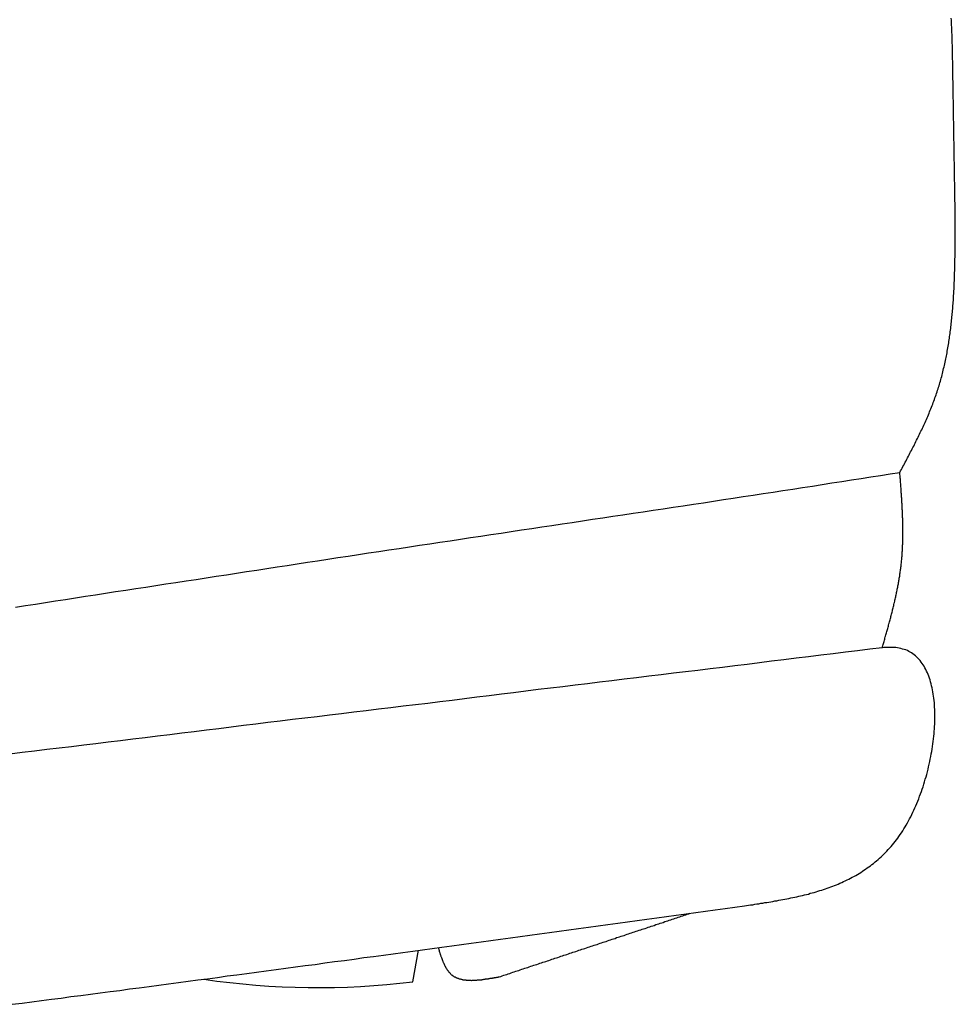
# Model space of a CAD drawing. Extents: x 562 to 7231, y 5667 to 12426.
# Tile 66 of 76: x 5567 to 5970, y 10432 to 10857. Entities that reach past the tile are written whole.
import ezdxf

# ---------------------------------------------------------------- set-up
doc = ezdxf.new("R2010")
doc.units = 0
doc.layers.add('CAR', color=10, linetype='CONTINUOUS')

msp = doc.modelspace()

# ---------------------------------------------------------------- linework, layer by layer
at = {"layer": 'CAR'}
msp.add_line((5736.412, 10442.173), (5738.812, 10455.751), dxfattribs=at)
for points in [[(5968.77, 10844.1, 0), (5968.75, 10844.8, 0), (5968.73, 10845.6, 0), (5968.7, 10846.4, 0), (5968.68, 10847.2, 0), (5968.65, 10847.9, 0), (5968.63, 10848.7, 0), (5968.6, 10849.5, 0), (5968.57, 10850.2, 0), (5968.54, 10851, 0), (5968.51, 10851.8, 0), (5968.48, 10852.5, 0), (5968.45, 10853.3, 0), (5968.41, 10854.1, 0), (5968.37, 10854.8, 0), (5968.33, 10855.6, 0), (5968.29, 10856.3, 0), (5968.25, 10857.1, 0)], [(5969.99, 10770.1, 0), (5969.98, 10770.7, 0), (5969.97, 10771.3, 0), (5969.96, 10771.9, 0), (5969.95, 10772.4, 0), (5969.94, 10773, 0), (5969.93, 10773.6, 0), (5969.92, 10774.2, 0), (5969.91, 10774.8, 0), (5969.9, 10775.4, 0), (5969.89, 10775.9, 0), (5969.88, 10776.5, 0), (5969.87, 10777.1, 0), (5969.86, 10777.7, 0), (5969.85, 10778.3, 0), (5969.85, 10778.8, 0), (5969.84, 10779.4, 0), (5969.83, 10780, 0), (5969.82, 10780.6, 0), (5969.81, 10781.2, 0), (5969.8, 10781.8, 0), (5969.79, 10782.3, 0), (5969.78, 10782.9, 0), (5969.77, 10783.5, 0), (5969.76, 10784.1, 0), (5969.75, 10784.7, 0), (5969.74, 10785.2, 0), (5969.73, 10785.8, 0), (5969.72, 10786.4, 0), (5969.71, 10787, 0), (5969.7, 10787.6, 0), (5969.69, 10788.2, 0), (5969.68, 10788.7, 0), (5969.67, 10789.3, 0), (5969.66, 10789.9, 0), (5969.65, 10790.5, 0), (5969.64, 10791.1, 0), (5969.63, 10791.7, 0), (5969.62, 10792.2, 0), (5969.62, 10792.8, 0), (5969.61, 10793.4, 0), (5969.6, 10794, 0), (5969.59, 10794.6, 0), (5969.58, 10795.1, 0), (5969.57, 10795.7, 0), (5969.56, 10796.3, 0), (5969.55, 10796.9, 0), (5969.54, 10797.5, 0), (5969.53, 10798.1, 0), (5969.52, 10798.6, 0), (5969.51, 10799.2, 0), (5969.5, 10799.8, 0), (5969.49, 10800.4, 0), (5969.48, 10801, 0), (5969.47, 10801.6, 0), (5969.46, 10802.1, 0), (5969.45, 10802.7, 0), (5969.44, 10803.3, 0), (5969.43, 10803.9, 0), (5969.42, 10804.5, 0), (5969.41, 10805, 0), (5969.4, 10805.6, 0), (5969.4, 10806.2, 0), (5969.39, 10806.8, 0), (5969.38, 10807.4, 0), (5969.37, 10808, 0), (5969.36, 10808.5, 0), (5969.35, 10809.1, 0), (5969.34, 10809.7, 0), (5969.33, 10810.3, 0), (5969.32, 10810.9, 0), (5969.31, 10811.5, 0), (5969.3, 10812, 0), (5969.29, 10812.6, 0), (5969.28, 10813.2, 0), (5969.27, 10813.8, 0), (5969.26, 10814.4, 0), (5969.25, 10814.9, 0), (5969.24, 10815.5, 0), (5969.23, 10816.1, 0), (5969.22, 10816.7, 0), (5969.21, 10817.3, 0), (5969.2, 10817.9, 0), (5969.19, 10818.4, 0), (5969.18, 10819, 0), (5969.17, 10819.6, 0), (5969.17, 10820.2, 0), (5969.16, 10820.8, 0), (5969.15, 10821.4, 0), (5969.14, 10821.9, 0), (5969.13, 10822.5, 0), (5969.12, 10823.1, 0), (5969.11, 10823.7, 0), (5969.1, 10824.3, 0), (5969.09, 10824.8, 0), (5969.08, 10825.4, 0), (5969.07, 10826, 0), (5969.06, 10826.6, 0), (5969.05, 10827.2, 0), (5969.04, 10827.8, 0), (5969.03, 10828.3, 0), (5969.02, 10828.9, 0), (5969.01, 10829.5, 0), (5969, 10830.1, 0), (5968.99, 10830.7, 0), (5968.98, 10831.3, 0), (5968.97, 10831.8, 0), (5968.96, 10832.4, 0), (5968.95, 10833, 0), (5968.94, 10833.6, 0), (5968.94, 10834.2, 0), (5968.93, 10834.7, 0), (5968.92, 10835.3, 0), (5968.91, 10835.9, 0), (5968.9, 10836.5, 0), (5968.89, 10837.1, 0), (5968.88, 10837.7, 0), (5968.87, 10838.2, 0), (5968.86, 10838.8, 0), (5968.85, 10839.4, 0), (5968.84, 10840, 0), (5968.83, 10840.6, 0), (5968.82, 10841.1, 0), (5968.81, 10841.7, 0), (5968.8, 10842.3, 0), (5968.79, 10842.9, 0), (5968.78, 10843.5, 0), (5968.77, 10844.1, 0)], [(5946.09, 10661.5, 0), (5946.43, 10662.2, 0), (5946.77, 10662.8, 0), (5947.1, 10663.4, 0), (5947.44, 10664.1, 0), (5947.77, 10664.7, 0), (5948.11, 10665.3, 0), (5948.44, 10666, 0), (5948.77, 10666.6, 0), (5949.11, 10667.2, 0), (5949.44, 10667.9, 0), (5949.77, 10668.5, 0), (5950.1, 10669.1, 0), (5950.43, 10669.8, 0), (5950.76, 10670.4, 0), (5951.09, 10671, 0), (5951.41, 10671.7, 0), (5951.74, 10672.3, 0), (5952.06, 10672.9, 0), (5952.38, 10673.6, 0), (5952.7, 10674.2, 0), (5953.02, 10674.8, 0), (5953.34, 10675.5, 0), (5953.65, 10676.1, 0), (5953.97, 10676.7, 0), (5954.28, 10677.4, 0), (5954.59, 10678, 0), (5954.9, 10678.7, 0), (5955.2, 10679.3, 0), (5955.51, 10679.9, 0), (5955.81, 10680.6, 0), (5956.11, 10681.2, 0), (5956.4, 10681.9, 0), (5956.69, 10682.5, 0), (5956.99, 10683.1, 0), (5957.27, 10683.8, 0), (5957.56, 10684.4, 0), (5957.84, 10685.1, 0), (5958.12, 10685.7, 0), (5958.4, 10686.4, 0), (5958.67, 10687, 0), (5958.94, 10687.7, 0), (5959.21, 10688.3, 0), (5959.47, 10689, 0), (5959.73, 10689.6, 0), (5959.99, 10690.3, 0), (5960.24, 10690.9, 0), (5960.49, 10691.6, 0), (5960.74, 10692.2, 0), (5960.98, 10692.9, 0), (5961.22, 10693.6, 0), (5961.45, 10694.2, 0), (5961.68, 10694.9, 0), (5961.9, 10695.5, 0), (5962.13, 10696.2, 0), (5962.34, 10696.9, 0), (5962.56, 10697.5, 0), (5962.77, 10698.2, 0), (5962.97, 10698.9, 0), (5963.17, 10699.5, 0), (5963.37, 10700.2, 0), (5963.56, 10700.9, 0), (5963.75, 10701.5, 0), (5963.94, 10702.2, 0), (5964.12, 10702.9, 0), (5964.3, 10703.6, 0), (5964.47, 10704.2, 0), (5964.64, 10704.9, 0), (5964.81, 10705.6, 0), (5964.97, 10706.3, 0), (5965.13, 10707, 0), (5965.29, 10707.6, 0), (5965.44, 10708.3, 0), (5965.59, 10709, 0), (5965.74, 10709.7, 0), (5965.88, 10710.4, 0), (5966.02, 10711.1, 0), (5966.16, 10711.7, 0), (5966.29, 10712.4, 0), (5966.42, 10713.1, 0), (5966.55, 10713.8, 0), (5966.67, 10714.5, 0), (5966.79, 10715.2, 0), (5966.91, 10715.9, 0), (5967.03, 10716.6, 0), (5967.14, 10717.3, 0), (5967.25, 10718, 0), (5967.35, 10718.7, 0), (5967.46, 10719.4, 0), (5967.56, 10720.1, 0), (5967.65, 10720.7, 0), (5967.75, 10721.4, 0), (5967.84, 10722.1, 0), (5967.93, 10722.8, 0), (5968.02, 10723.5, 0), (5968.1, 10724.2, 0), (5968.18, 10724.9, 0), (5968.26, 10725.7, 0), (5968.34, 10726.4, 0), (5968.41, 10727.1, 0), (5968.49, 10727.8, 0), (5968.56, 10728.5, 0), (5968.62, 10729.2, 0), (5968.69, 10729.9, 0), (5968.75, 10730.6, 0), (5968.81, 10731.3, 0), (5968.87, 10732, 0), (5968.93, 10732.7, 0), (5968.98, 10733.4, 0), (5969.04, 10734.1, 0), (5969.09, 10734.8, 0), (5969.14, 10735.6, 0), (5969.18, 10736.3, 0), (5969.23, 10737, 0), (5969.27, 10737.7, 0), (5969.31, 10738.4, 0), (5969.35, 10739.1, 0), (5969.39, 10739.8, 0), (5969.43, 10740.5, 0), (5969.46, 10741.3, 0), (5969.5, 10742, 0), (5969.53, 10742.7, 0), (5969.56, 10743.4, 0), (5969.59, 10744.1, 0), (5969.61, 10744.8, 0), (5969.64, 10745.6, 0), (5969.67, 10746.3, 0), (5969.69, 10747, 0), (5969.71, 10747.7, 0), (5969.73, 10748.4, 0), (5969.75, 10749.2, 0), (5969.77, 10749.9, 0), (5969.79, 10750.6, 0), (5969.8, 10751.3, 0), (5969.82, 10752, 0), (5969.83, 10752.8, 0), (5969.85, 10753.5, 0), (5969.86, 10754.2, 0), (5969.87, 10754.9, 0), (5969.88, 10755.6, 0), (5969.89, 10756.4, 0), (5969.9, 10757.1, 0), (5969.91, 10757.8, 0), (5969.92, 10758.5, 0), (5969.93, 10759.3, 0), (5969.93, 10760, 0), (5969.94, 10760.7, 0), (5969.95, 10761.4, 0), (5969.95, 10762.1, 0), (5969.96, 10762.9, 0), (5969.96, 10763.6, 0), (5969.96, 10764.3, 0), (5969.97, 10765, 0), (5969.97, 10765.8, 0), (5969.97, 10766.5, 0), (5969.98, 10767.2, 0), (5969.98, 10767.9, 0), (5969.98, 10768.7, 0), (5969.99, 10769.4, 0), (5969.99, 10770.1, 0)], [(5565.26, 10603.5, 0), (5569.57, 10604.2, 0), (5573.88, 10604.8, 0), (5578.19, 10605.5, 0), (5582.49, 10606.2, 0), (5586.81, 10606.8, 0), (5591.12, 10607.5, 0), (5595.43, 10608.2, 0), (5599.75, 10608.9, 0), (5604.07, 10609.5, 0), (5608.39, 10610.2, 0), (5612.71, 10610.9, 0), (5617.03, 10611.5, 0), (5621.36, 10612.2, 0), (5625.69, 10612.9, 0), (5630.02, 10613.5, 0), (5634.36, 10614.2, 0), (5638.7, 10614.9, 0), (5643.04, 10615.5, 0), (5647.38, 10616.2, 0), (5651.73, 10616.9, 0), (5656.08, 10617.5, 0), (5660.43, 10618.2, 0), (5664.79, 10618.9, 0), (5669.15, 10619.5, 0), (5673.51, 10620.2, 0), (5677.88, 10620.9, 0), (5682.25, 10621.5, 0), (5686.62, 10622.2, 0), (5691, 10622.9, 0), (5695.38, 10623.5, 0), (5699.76, 10624.2, 0), (5704.14, 10624.9, 0), (5708.53, 10625.5, 0), (5712.92, 10626.2, 0), (5717.31, 10626.9, 0), (5721.7, 10627.5, 0), (5726.09, 10628.2, 0), (5730.48, 10628.8, 0), (5734.87, 10629.5, 0), (5739.26, 10630.2, 0), (5743.66, 10630.8, 0), (5748.05, 10631.5, 0), (5752.44, 10632.1, 0), (5756.84, 10632.8, 0), (5761.23, 10633.5, 0), (5765.62, 10634.1, 0), (5770.01, 10634.8, 0), (5774.39, 10635.4, 0), (5778.78, 10636.1, 0), (5783.16, 10636.8, 0), (5787.55, 10637.4, 0), (5791.92, 10638.1, 0), (5796.3, 10638.7, 0), (5800.68, 10639.4, 0), (5805.05, 10640, 0), (5809.41, 10640.7, 0), (5813.78, 10641.4, 0), (5818.14, 10642, 0), (5822.5, 10642.7, 0), (5826.85, 10643.3, 0), (5831.2, 10644, 0), (5835.54, 10644.6, 0), (5839.88, 10645.3, 0), (5844.21, 10645.9, 0), (5848.54, 10646.6, 0), (5852.86, 10647.2, 0), (5857.18, 10647.9, 0), (5861.49, 10648.5, 0), (5865.79, 10649.2, 0), (5870.09, 10649.9, 0), (5874.38, 10650.5, 0), (5878.67, 10651.2, 0), (5882.94, 10651.8, 0), (5887.21, 10652.5, 0), (5891.48, 10653.1, 0), (5895.73, 10653.8, 0), (5899.98, 10654.4, 0), (5904.22, 10655.1, 0), (5908.45, 10655.7, 0), (5912.67, 10656.4, 0), (5916.88, 10657, 0), (5921.08, 10657.7, 0), (5925.28, 10658.3, 0), (5929.46, 10659, 0), (5933.63, 10659.6, 0), (5937.8, 10660.2, 0), (5941.95, 10660.9, 0), (5946.09, 10661.5, 0)], [(5938.5, 10586, 0), (5938.64, 10586.5, 0), (5938.77, 10586.9, 0), (5938.91, 10587.4, 0), (5939.04, 10587.9, 0), (5939.17, 10588.3, 0), (5939.31, 10588.8, 0), (5939.44, 10589.3, 0), (5939.57, 10589.7, 0), (5939.71, 10590.2, 0), (5939.84, 10590.7, 0), (5939.97, 10591.1, 0), (5940.11, 10591.6, 0), (5940.24, 10592.1, 0), (5940.37, 10592.5, 0), (5940.5, 10593, 0), (5940.63, 10593.5, 0), (5940.76, 10593.9, 0), (5940.89, 10594.4, 0), (5941.02, 10594.9, 0), (5941.15, 10595.3, 0), (5941.28, 10595.8, 0), (5941.41, 10596.3, 0), (5941.53, 10596.7, 0), (5941.66, 10597.2, 0), (5941.79, 10597.7, 0), (5941.91, 10598.1, 0), (5942.04, 10598.6, 0), (5942.16, 10599.1, 0), (5942.28, 10599.5, 0), (5942.4, 10600, 0), (5942.53, 10600.5, 0), (5942.65, 10600.9, 0), (5942.77, 10601.4, 0), (5942.88, 10601.9, 0), (5943, 10602.4, 0), (5943.12, 10602.8, 0), (5943.23, 10603.3, 0), (5943.35, 10603.8, 0), (5943.46, 10604.2, 0), (5943.58, 10604.7, 0), (5943.69, 10605.2, 0), (5943.8, 10605.6, 0), (5943.91, 10606.1, 0), (5944.01, 10606.6, 0), (5944.12, 10607, 0), (5944.23, 10607.5, 0), (5944.33, 10608, 0), (5944.43, 10608.4, 0), (5944.53, 10608.9, 0), (5944.63, 10609.4, 0), (5944.73, 10609.9, 0), (5944.83, 10610.3, 0), (5944.93, 10610.8, 0), (5945.02, 10611.3, 0), (5945.11, 10611.7, 0), (5945.21, 10612.2, 0), (5945.3, 10612.7, 0), (5945.38, 10613.1, 0), (5945.47, 10613.6, 0), (5945.56, 10614.1, 0), (5945.64, 10614.6, 0), (5945.72, 10615, 0), (5945.8, 10615.5, 0), (5945.88, 10616, 0), (5945.96, 10616.4, 0), (5946.03, 10616.9, 0), (5946.1, 10617.4, 0), (5946.17, 10617.9, 0), (5946.24, 10618.3, 0), (5946.31, 10618.8, 0), (5946.38, 10619.3, 0), (5946.44, 10619.8, 0), (5946.5, 10620.2, 0), (5946.56, 10620.7, 0), (5946.62, 10621.2, 0), (5946.67, 10621.7, 0), (5946.72, 10622.1, 0), (5946.78, 10622.6, 0), (5946.82, 10623.1, 0), (5946.87, 10623.5, 0), (5946.91, 10624, 0), (5946.96, 10624.5, 0), (5947, 10625, 0), (5947.04, 10625.5, 0), (5947.07, 10625.9, 0), (5947.11, 10626.4, 0), (5947.14, 10626.9, 0), (5947.17, 10627.4, 0), (5947.2, 10627.8, 0), (5947.22, 10628.3, 0), (5947.25, 10628.8, 0), (5947.27, 10629.3, 0), (5947.29, 10629.7, 0), (5947.31, 10630.2, 0), (5947.33, 10630.7, 0), (5947.35, 10631.2, 0), (5947.36, 10631.7, 0), (5947.37, 10632.1, 0), (5947.39, 10632.6, 0), (5947.4, 10633.1, 0), (5947.4, 10633.6, 0), (5947.41, 10634.1, 0), (5947.42, 10634.5, 0), (5947.42, 10635, 0), (5947.42, 10635.5, 0), (5947.42, 10636, 0), (5947.42, 10636.5, 0), (5947.42, 10636.9, 0), (5947.41, 10637.4, 0), (5947.41, 10637.9, 0), (5947.4, 10638.4, 0), (5947.4, 10638.9, 0), (5947.39, 10639.3, 0), (5947.38, 10639.8, 0), (5947.37, 10640.3, 0), (5947.35, 10640.8, 0), (5947.34, 10641.3, 0), (5947.33, 10641.7, 0), (5947.31, 10642.2, 0), (5947.29, 10642.7, 0), (5947.28, 10643.2, 0), (5947.26, 10643.7, 0), (5947.24, 10644.1, 0), (5947.22, 10644.6, 0), (5947.19, 10645.1, 0), (5947.17, 10645.6, 0), (5947.15, 10646.1, 0), (5947.12, 10646.6, 0), (5947.1, 10647, 0), (5947.07, 10647.5, 0), (5947.05, 10648, 0), (5947.02, 10648.5, 0), (5946.99, 10649, 0), (5946.96, 10649.5, 0), (5946.93, 10649.9, 0), (5946.9, 10650.4, 0), (5946.87, 10650.9, 0), (5946.84, 10651.4, 0), (5946.81, 10651.9, 0), (5946.78, 10652.4, 0), (5946.74, 10652.8, 0), (5946.71, 10653.3, 0), (5946.68, 10653.8, 0), (5946.64, 10654.3, 0), (5946.61, 10654.8, 0), (5946.57, 10655.3, 0), (5946.54, 10655.7, 0), (5946.5, 10656.2, 0), (5946.46, 10656.7, 0), (5946.43, 10657.2, 0), (5946.39, 10657.7, 0), (5946.36, 10658.2, 0), (5946.32, 10658.6, 0), (5946.28, 10659.1, 0), (5946.24, 10659.6, 0), (5946.21, 10660.1, 0), (5946.17, 10660.6, 0), (5946.13, 10661.1, 0), (5946.09, 10661.5, 0)], [(5938.5, 10586, 0), (5933.21, 10585.4, 0), (5927.92, 10584.7, 0), (5922.63, 10584.1, 0), (5917.34, 10583.4, 0), (5912.05, 10582.8, 0), (5906.76, 10582.1, 0), (5901.47, 10581.5, 0), (5896.18, 10580.9, 0), (5890.89, 10580.2, 0), (5885.6, 10579.6, 0), (5880.31, 10578.9, 0), (5875.02, 10578.3, 0), (5869.73, 10577.6, 0), (5864.44, 10577, 0), (5859.15, 10576.3, 0), (5853.86, 10575.7, 0), (5848.57, 10575.1, 0), (5843.28, 10574.4, 0), (5837.98, 10573.8, 0), (5832.69, 10573.1, 0), (5827.4, 10572.5, 0), (5822.11, 10571.8, 0), (5816.82, 10571.2, 0), (5811.53, 10570.5, 0), (5806.24, 10569.9, 0), (5800.95, 10569.2, 0), (5795.66, 10568.6, 0), (5790.37, 10568, 0), (5785.08, 10567.3, 0), (5779.79, 10566.7, 0), (5774.5, 10566, 0), (5769.21, 10565.4, 0), (5763.92, 10564.7, 0), (5758.63, 10564.1, 0), (5753.34, 10563.4, 0), (5748.05, 10562.8, 0), (5742.76, 10562.1, 0), (5737.47, 10561.5, 0), (5732.18, 10560.9, 0), (5726.89, 10560.2, 0), (5721.59, 10559.6, 0), (5716.3, 10558.9, 0), (5711.01, 10558.3, 0), (5705.72, 10557.6, 0), (5700.43, 10557, 0), (5695.14, 10556.3, 0), (5689.85, 10555.7, 0), (5684.56, 10555.1, 0), (5679.27, 10554.4, 0), (5673.98, 10553.8, 0), (5668.69, 10553.1, 0), (5663.4, 10552.5, 0), (5658.11, 10551.8, 0), (5652.82, 10551.2, 0), (5647.53, 10550.5, 0), (5642.24, 10549.9, 0), (5636.95, 10549.2, 0), (5631.66, 10548.6, 0), (5626.37, 10548, 0), (5621.08, 10547.3, 0), (5615.79, 10546.7, 0), (5610.5, 10546, 0), (5605.21, 10545.4, 0), (5599.91, 10544.7, 0), (5594.62, 10544.1, 0), (5589.33, 10543.4, 0), (5584.04, 10542.8, 0), (5578.75, 10542.2, 0), (5573.46, 10541.5, 0), (5568.17, 10540.9, 0), (5562.88, 10540.2, 0)], [(5879.25, 10474.9, 0), (5880.12, 10475, 0), (5880.99, 10475.2, 0), (5881.86, 10475.3, 0), (5882.74, 10475.4, 0), (5883.61, 10475.6, 0), (5884.48, 10475.7, 0), (5885.35, 10475.8, 0), (5886.22, 10476, 0), (5887.09, 10476.1, 0), (5887.96, 10476.3, 0), (5888.83, 10476.4, 0), (5889.7, 10476.5, 0), (5890.56, 10476.7, 0), (5891.43, 10476.8, 0), (5892.29, 10477, 0), (5893.16, 10477.1, 0), (5894.02, 10477.3, 0), (5894.88, 10477.5, 0), (5895.74, 10477.6, 0), (5896.59, 10477.8, 0), (5897.45, 10477.9, 0), (5898.3, 10478.1, 0), (5899.15, 10478.3, 0), (5900, 10478.5, 0), (5900.85, 10478.6, 0), (5901.69, 10478.8, 0), (5902.54, 10479, 0), (5903.38, 10479.2, 0), (5904.21, 10479.4, 0), (5905.05, 10479.6, 0), (5905.88, 10479.8, 0), (5906.71, 10480, 0), (5907.54, 10480.3, 0), (5908.36, 10480.5, 0), (5909.19, 10480.7, 0), (5910.01, 10481, 0), (5910.82, 10481.2, 0), (5911.63, 10481.5, 0), (5912.44, 10481.7, 0), (5913.25, 10482, 0), (5914.05, 10482.2, 0), (5914.85, 10482.5, 0), (5915.64, 10482.8, 0), (5916.43, 10483.1, 0), (5917.22, 10483.4, 0), (5918.01, 10483.7, 0), (5918.79, 10484, 0), (5919.56, 10484.3, 0), (5920.33, 10484.7, 0), (5921.1, 10485, 0), (5921.86, 10485.4, 0), (5922.62, 10485.7, 0), (5923.38, 10486.1, 0), (5924.13, 10486.4, 0), (5924.87, 10486.8, 0), (5925.61, 10487.2, 0), (5926.35, 10487.6, 0), (5927.08, 10488, 0), (5927.8, 10488.4, 0), (5928.52, 10488.9, 0), (5929.24, 10489.3, 0), (5929.95, 10489.8, 0), (5930.65, 10490.2, 0), (5931.35, 10490.7, 0), (5932.04, 10491.2, 0), (5932.73, 10491.7, 0), (5933.41, 10492.2, 0), (5934.09, 10492.7, 0), (5934.76, 10493.2, 0), (5935.42, 10493.8, 0), (5936.08, 10494.3, 0), (5936.73, 10494.9, 0), (5937.38, 10495.4, 0), (5938.02, 10496, 0), (5938.65, 10496.6, 0), (5939.28, 10497.2, 0), (5939.9, 10497.9, 0), (5940.51, 10498.5, 0), (5941.12, 10499.2, 0), (5941.72, 10499.8, 0), (5942.31, 10500.5, 0), (5942.9, 10501.2, 0), (5943.48, 10501.9, 0), (5944.05, 10502.6, 0), (5944.62, 10503.3, 0), (5945.17, 10504.1, 0), (5945.72, 10504.8, 0), (5946.27, 10505.6, 0), (5946.8, 10506.4, 0), (5947.33, 10507.2, 0), (5947.85, 10508, 0), (5948.36, 10508.9, 0), (5948.86, 10509.7, 0), (5949.36, 10510.6, 0), (5949.84, 10511.5, 0), (5950.32, 10512.4, 0), (5950.79, 10513.3, 0), (5951.26, 10514.2, 0), (5951.71, 10515.2, 0), (5952.15, 10516.1, 0), (5952.59, 10517.1, 0), (5953.02, 10518, 0), (5953.43, 10519, 0), (5953.84, 10520, 0), (5954.24, 10521, 0), (5954.63, 10522.1, 0), (5955.01, 10523.1, 0), (5955.38, 10524.1, 0), (5955.74, 10525.2, 0), (5956.09, 10526.2, 0), (5956.42, 10527.3, 0), (5956.75, 10528.3, 0), (5957.07, 10529.4, 0), (5957.38, 10530.5, 0), (5957.67, 10531.5, 0), (5957.96, 10532.6, 0), (5958.23, 10533.7, 0), (5958.5, 10534.8, 0), (5958.75, 10535.9, 0), (5958.99, 10537, 0), (5959.22, 10538.1, 0), (5959.43, 10539.2, 0), (5959.64, 10540.3, 0), (5959.83, 10541.3, 0), (5960.01, 10542.4, 0), (5960.18, 10543.5, 0), (5960.34, 10544.6, 0), (5960.48, 10545.7, 0), (5960.61, 10546.8, 0), (5960.73, 10547.9, 0), (5960.83, 10549, 0), (5960.92, 10550, 0), (5961, 10551.1, 0), (5961.07, 10552.2, 0), (5961.12, 10553.2, 0), (5961.16, 10554.3, 0), (5961.18, 10555.3, 0), (5961.19, 10556.3, 0), (5961.19, 10557.4, 0), (5961.17, 10558.4, 0), (5961.14, 10559.4, 0), (5961.09, 10560.4, 0), (5961.03, 10561.4, 0), (5960.96, 10562.3, 0), (5960.87, 10563.3, 0), (5960.76, 10564.3, 0), (5960.64, 10565.2, 0), (5960.5, 10566.1, 0), (5960.35, 10567, 0), (5960.18, 10567.9, 0), (5960, 10568.8, 0), (5959.8, 10569.7, 0), (5959.59, 10570.5, 0), (5959.36, 10571.4, 0), (5959.11, 10572.2, 0), (5958.85, 10573, 0), (5958.57, 10573.8, 0), (5958.28, 10574.5, 0), (5957.96, 10575.3, 0), (5957.64, 10576, 0), (5957.29, 10576.7, 0), (5956.93, 10577.4, 0), (5956.55, 10578.1, 0), (5956.15, 10578.7, 0), (5955.73, 10579.3, 0), (5955.3, 10579.9, 0), (5954.85, 10580.5, 0), (5954.38, 10581, 0), (5953.89, 10581.5, 0), (5953.39, 10582, 0), (5952.87, 10582.5, 0), (5952.32, 10583, 0), (5951.76, 10583.4, 0), (5951.19, 10583.8, 0), (5950.59, 10584.1, 0), (5949.97, 10584.5, 0), (5949.33, 10584.8, 0), (5948.68, 10585.1, 0), (5948.01, 10585.3, 0), (5947.31, 10585.5, 0), (5946.6, 10585.7, 0), (5945.86, 10585.9, 0), (5945.11, 10586, 0), (5944.34, 10586.1, 0), (5943.54, 10586.1, 0), (5942.73, 10586.2, 0), (5941.91, 10586.2, 0), (5941.07, 10586.1, 0), (5940.22, 10586.1, 0), (5939.36, 10586.1, 0), (5938.5, 10586, 0)], [(5563.89, 10432.5, 0), (5568.09, 10433, 0), (5572.3, 10433.6, 0), (5576.51, 10434.1, 0), (5580.72, 10434.7, 0), (5584.92, 10435.2, 0), (5589.13, 10435.8, 0), (5593.34, 10436.3, 0), (5597.54, 10436.9, 0), (5601.75, 10437.4, 0), (5605.96, 10438, 0), (5610.16, 10438.5, 0), (5614.37, 10439.1, 0), (5618.57, 10439.6, 0), (5622.78, 10440.2, 0), (5626.99, 10440.7, 0), (5631.19, 10441.3, 0), (5635.4, 10441.9, 0), (5639.6, 10442.4, 0), (5643.81, 10443, 0), (5648.01, 10443.5, 0), (5652.22, 10444.1, 0), (5656.43, 10444.7, 0), (5660.63, 10445.2, 0), (5664.84, 10445.8, 0), (5669.04, 10446.3, 0), (5673.25, 10446.9, 0), (5677.45, 10447.5, 0), (5681.66, 10448, 0), (5685.86, 10448.6, 0), (5690.07, 10449.2, 0), (5694.27, 10449.7, 0), (5698.48, 10450.3, 0), (5702.68, 10450.9, 0), (5706.89, 10451.4, 0), (5711.09, 10452, 0), (5715.3, 10452.6, 0), (5719.5, 10453.1, 0), (5723.7, 10453.7, 0), (5727.91, 10454.3, 0), (5732.11, 10454.8, 0), (5736.32, 10455.4, 0), (5740.52, 10456, 0), (5744.73, 10456.6, 0), (5748.93, 10457.1, 0), (5753.13, 10457.7, 0), (5757.34, 10458.3, 0), (5761.54, 10458.8, 0), (5765.75, 10459.4, 0), (5769.95, 10460, 0), (5774.15, 10460.6, 0), (5778.36, 10461.1, 0), (5782.56, 10461.7, 0), (5786.77, 10462.3, 0), (5790.97, 10462.8, 0), (5795.17, 10463.4, 0), (5799.38, 10464, 0), (5803.58, 10464.6, 0), (5807.78, 10465.1, 0), (5811.99, 10465.7, 0), (5816.19, 10466.3, 0), (5820.4, 10466.9, 0), (5824.6, 10467.4, 0), (5828.8, 10468, 0), (5833.01, 10468.6, 0), (5837.21, 10469.2, 0), (5841.41, 10469.7, 0), (5845.62, 10470.3, 0), (5849.82, 10470.9, 0), (5854.02, 10471.5, 0), (5858.23, 10472, 0), (5862.43, 10472.6, 0), (5866.64, 10473.2, 0), (5870.84, 10473.8, 0), (5875.04, 10474.3, 0), (5879.25, 10474.9, 0)], [(5773.57, 10444.3, 0), (5774.22, 10444.5, 0), (5774.87, 10444.8, 0), (5775.51, 10445, 0), (5776.16, 10445.2, 0), (5776.81, 10445.4, 0), (5777.46, 10445.6, 0), (5778.11, 10445.8, 0), (5778.75, 10446.1, 0), (5779.4, 10446.3, 0), (5780.05, 10446.5, 0), (5780.7, 10446.7, 0), (5781.35, 10446.9, 0), (5781.99, 10447.1, 0), (5782.64, 10447.4, 0), (5783.29, 10447.6, 0), (5783.94, 10447.8, 0), (5784.59, 10448, 0), (5785.24, 10448.2, 0), (5785.88, 10448.4, 0), (5786.53, 10448.6, 0), (5787.18, 10448.9, 0), (5787.83, 10449.1, 0), (5788.48, 10449.3, 0), (5789.12, 10449.5, 0), (5789.77, 10449.7, 0), (5790.42, 10449.9, 0), (5791.07, 10450.2, 0), (5791.72, 10450.4, 0), (5792.36, 10450.6, 0), (5793.01, 10450.8, 0), (5793.66, 10451, 0), (5794.31, 10451.2, 0), (5794.96, 10451.4, 0), (5795.6, 10451.7, 0), (5796.25, 10451.9, 0), (5796.9, 10452.1, 0), (5797.55, 10452.3, 0), (5798.2, 10452.5, 0), (5798.84, 10452.7, 0), (5799.49, 10453, 0), (5800.14, 10453.2, 0), (5800.79, 10453.4, 0), (5801.44, 10453.6, 0), (5802.08, 10453.8, 0), (5802.73, 10454, 0), (5803.38, 10454.3, 0), (5804.03, 10454.5, 0), (5804.68, 10454.7, 0), (5805.32, 10454.9, 0), (5805.97, 10455.1, 0), (5806.62, 10455.3, 0), (5807.27, 10455.5, 0), (5807.92, 10455.8, 0), (5808.57, 10456, 0), (5809.21, 10456.2, 0), (5809.86, 10456.4, 0), (5810.51, 10456.6, 0), (5811.16, 10456.8, 0), (5811.81, 10457.1, 0), (5812.45, 10457.3, 0), (5813.1, 10457.5, 0), (5813.75, 10457.7, 0), (5814.4, 10457.9, 0), (5815.05, 10458.1, 0), (5815.69, 10458.3, 0), (5816.34, 10458.6, 0), (5816.99, 10458.8, 0), (5817.64, 10459, 0), (5818.29, 10459.2, 0), (5818.93, 10459.4, 0), (5819.58, 10459.6, 0), (5820.23, 10459.9, 0), (5820.88, 10460.1, 0), (5821.53, 10460.3, 0), (5822.17, 10460.5, 0), (5822.82, 10460.7, 0), (5823.47, 10460.9, 0), (5824.12, 10461.2, 0), (5824.77, 10461.4, 0), (5825.41, 10461.6, 0), (5826.06, 10461.8, 0), (5826.71, 10462, 0), (5827.36, 10462.2, 0), (5828.01, 10462.4, 0), (5828.66, 10462.7, 0), (5829.3, 10462.9, 0), (5829.95, 10463.1, 0), (5830.6, 10463.3, 0), (5831.25, 10463.5, 0), (5831.9, 10463.7, 0), (5832.54, 10464, 0), (5833.19, 10464.2, 0), (5833.84, 10464.4, 0), (5834.49, 10464.6, 0), (5835.14, 10464.8, 0), (5835.78, 10465, 0), (5836.43, 10465.2, 0), (5837.08, 10465.5, 0), (5837.73, 10465.7, 0), (5838.38, 10465.9, 0), (5839.02, 10466.1, 0), (5839.67, 10466.3, 0), (5840.32, 10466.5, 0), (5840.97, 10466.8, 0), (5841.62, 10467, 0), (5842.26, 10467.2, 0), (5842.91, 10467.4, 0), (5843.56, 10467.6, 0), (5844.21, 10467.8, 0), (5844.86, 10468.1, 0), (5845.5, 10468.3, 0), (5846.15, 10468.5, 0), (5846.8, 10468.7, 0), (5847.45, 10468.9, 0), (5848.1, 10469.1, 0), (5848.74, 10469.3, 0), (5849.39, 10469.6, 0), (5850.04, 10469.8, 0), (5850.69, 10470, 0), (5851.34, 10470.2, 0), (5851.99, 10470.4, 0), (5852.63, 10470.6, 0), (5853.28, 10470.9, 0), (5853.93, 10471.1, 0), (5854.58, 10471.3, 0), (5855.23, 10471.5, 0), (5855.87, 10471.7, 0)], [(5747.3, 10456.9, 0), (5747.36, 10456.7, 0), (5747.43, 10456.5, 0), (5747.5, 10456.2, 0), (5747.57, 10456, 0), (5747.64, 10455.8, 0), (5747.71, 10455.6, 0), (5747.78, 10455.3, 0), (5747.85, 10455.1, 0), (5747.92, 10454.9, 0), (5747.99, 10454.7, 0), (5748.06, 10454.5, 0), (5748.13, 10454.2, 0), (5748.21, 10454, 0), (5748.28, 10453.8, 0), (5748.35, 10453.6, 0), (5748.42, 10453.4, 0), (5748.5, 10453.1, 0), (5748.57, 10452.9, 0), (5748.65, 10452.7, 0), (5748.73, 10452.5, 0), (5748.8, 10452.3, 0), (5748.88, 10452.1, 0), (5748.96, 10451.9, 0), (5749.04, 10451.7, 0), (5749.12, 10451.5, 0), (5749.2, 10451.3, 0), (5749.28, 10451.1, 0), (5749.36, 10450.8, 0), (5749.45, 10450.6, 0), (5749.53, 10450.4, 0), (5749.62, 10450.3, 0), (5749.71, 10450.1, 0), (5749.8, 10449.9, 0), (5749.89, 10449.7, 0), (5749.98, 10449.5, 0), (5750.07, 10449.3, 0), (5750.16, 10449.1, 0), (5750.26, 10448.9, 0), (5750.35, 10448.7, 0), (5750.45, 10448.6, 0), (5750.55, 10448.4, 0), (5750.65, 10448.2, 0), (5750.76, 10448, 0), (5750.86, 10447.9, 0), (5750.97, 10447.7, 0), (5751.07, 10447.5, 0), (5751.18, 10447.4, 0), (5751.29, 10447.2, 0), (5751.41, 10447, 0), (5751.52, 10446.9, 0), (5751.64, 10446.7, 0), (5751.75, 10446.6, 0), (5751.87, 10446.4, 0), (5752, 10446.3, 0), (5752.12, 10446.2, 0), (5752.25, 10446, 0), (5752.38, 10445.9, 0), (5752.51, 10445.8, 0), (5752.64, 10445.6, 0), (5752.77, 10445.5, 0), (5752.91, 10445.4, 0), (5753.05, 10445.3, 0), (5753.19, 10445.1, 0), (5753.33, 10445, 0), (5753.48, 10444.9, 0), (5753.63, 10444.8, 0), (5753.78, 10444.7, 0), (5753.93, 10444.6, 0), (5754.08, 10444.5, 0), (5754.24, 10444.4, 0), (5754.4, 10444.3, 0), (5754.56, 10444.3, 0), (5754.72, 10444.2, 0), (5754.89, 10444.1, 0), (5755.05, 10444, 0), (5755.22, 10443.9, 0), (5755.39, 10443.9, 0), (5755.56, 10443.8, 0), (5755.74, 10443.7, 0), (5755.91, 10443.7, 0), (5756.09, 10443.6, 0), (5756.27, 10443.5, 0), (5756.45, 10443.5, 0), (5756.63, 10443.4, 0), (5756.81, 10443.4, 0), (5757, 10443.3, 0), (5757.19, 10443.3, 0), (5757.38, 10443.3, 0), (5757.57, 10443.2, 0), (5757.76, 10443.2, 0), (5757.95, 10443.1, 0), (5758.15, 10443.1, 0), (5758.35, 10443.1, 0), (5758.54, 10443, 0), (5758.74, 10443, 0), (5758.95, 10443, 0), (5759.15, 10443, 0), (5759.35, 10442.9, 0), (5759.56, 10442.9, 0), (5759.77, 10442.9, 0), (5759.97, 10442.9, 0), (5760.18, 10442.9, 0), (5760.39, 10442.9, 0), (5760.61, 10442.9, 0), (5760.82, 10442.9, 0), (5761.03, 10442.9, 0), (5761.25, 10442.9, 0), (5761.47, 10442.8, 0), (5761.69, 10442.8, 0), (5761.9, 10442.9, 0), (5762.13, 10442.9, 0), (5762.35, 10442.9, 0), (5762.57, 10442.9, 0), (5762.79, 10442.9, 0), (5763.02, 10442.9, 0), (5763.24, 10442.9, 0), (5763.47, 10442.9, 0), (5763.7, 10442.9, 0), (5763.93, 10442.9, 0), (5764.16, 10443, 0), (5764.39, 10443, 0), (5764.62, 10443, 0), (5764.85, 10443, 0), (5765.08, 10443, 0), (5765.32, 10443.1, 0), (5765.55, 10443.1, 0), (5765.79, 10443.1, 0), (5766.02, 10443.1, 0), (5766.26, 10443.2, 0), (5766.5, 10443.2, 0), (5766.73, 10443.2, 0), (5766.97, 10443.3, 0), (5767.21, 10443.3, 0), (5767.45, 10443.3, 0), (5767.69, 10443.4, 0), (5767.93, 10443.4, 0), (5768.17, 10443.4, 0), (5768.41, 10443.5, 0), (5768.66, 10443.5, 0), (5768.9, 10443.5, 0), (5769.14, 10443.6, 0), (5769.39, 10443.6, 0), (5769.63, 10443.7, 0), (5769.88, 10443.7, 0), (5770.12, 10443.7, 0), (5770.37, 10443.8, 0), (5770.61, 10443.8, 0), (5770.86, 10443.9, 0), (5771.1, 10443.9, 0), (5771.35, 10443.9, 0), (5771.59, 10444, 0), (5771.84, 10444, 0), (5772.09, 10444.1, 0), (5772.33, 10444.1, 0), (5772.58, 10444.2, 0), (5772.83, 10444.2, 0), (5773.08, 10444.2, 0), (5773.32, 10444.3, 0), (5773.57, 10444.3, 0)]]:
    msp.add_polyline3d(points, dxfattribs=at)
msp.add_arc((5695.56, 10775.858), 336.176, 261.57296, 276.97981, dxfattribs=at)

doc.saveas('drawing.dxf')
